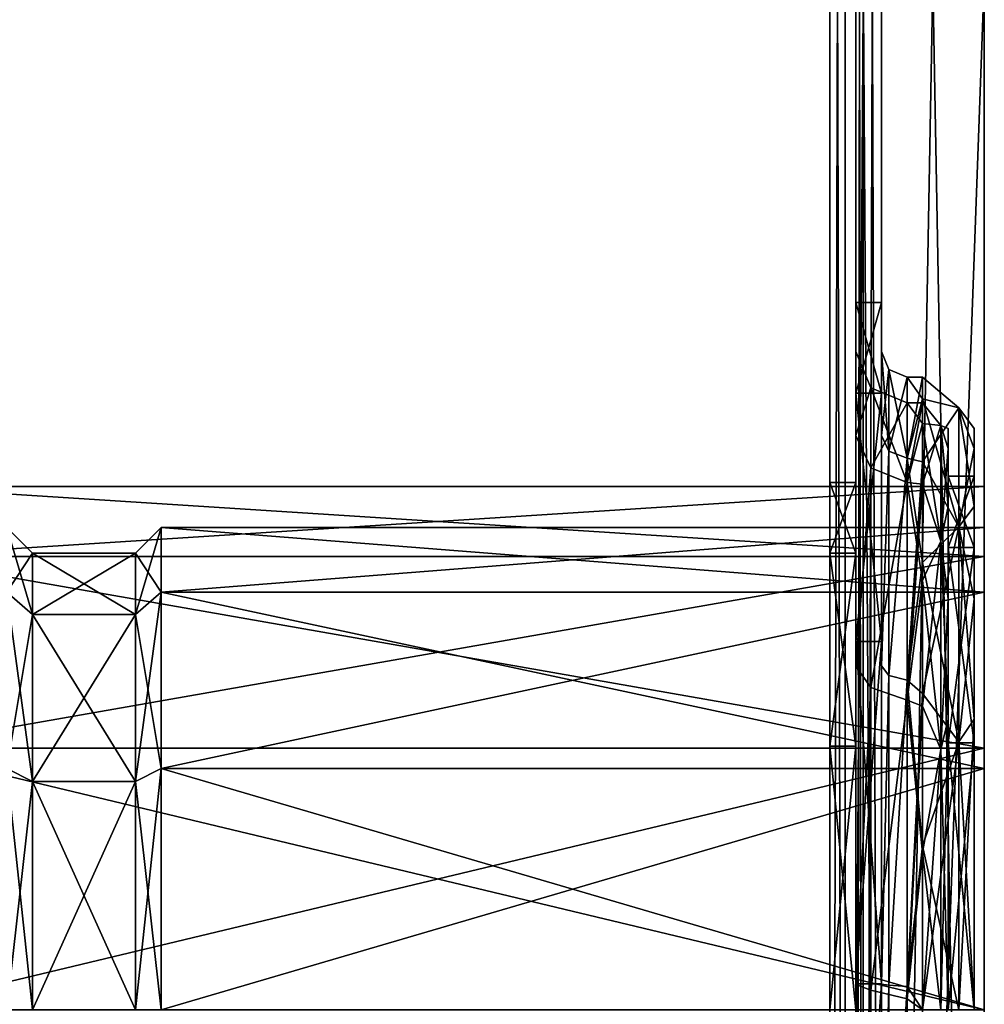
# Model space of a CAD drawing. Header units: millimetres. Extents: x -83 to 0, y -130 to 130.
# Tile 29 of 84: x -38 to 0, y -40 to -2. Entities that reach past the tile are written whole.
import ezdxf

# ---------------------------------------------------------------- set-up
doc = ezdxf.new("R2010")
doc.units = ezdxf.units.MM
doc.header["$LTSCALE"] = 65.185185
for name, color, linetype in [('1', 7, 'CONTINUOUS'), ('171', 7, 'CONTINUOUS'), ('174', 7, 'CONTINUOUS'), ('176', 7, 'CONTINUOUS'), ('178', 7, 'CONTINUOUS'), ('180', 7, 'CONTINUOUS'), ('181', 7, 'CONTINUOUS'), ('182', 7, 'CONTINUOUS'), ('183', 7, 'CONTINUOUS'), ('209', 7, 'CONTINUOUS'), ('210', 7, 'CONTINUOUS'), ('211', 7, 'CONTINUOUS'), ('212', 7, 'CONTINUOUS'), ('213', 7, 'CONTINUOUS'), ('214', 7, 'CONTINUOUS'), ('216', 7, 'CONTINUOUS'), ('217', 7, 'CONTINUOUS'), ('218', 7, 'CONTINUOUS'), ('220', 7, 'CONTINUOUS'), ('221', 7, 'CONTINUOUS'), ('228', 7, 'CONTINUOUS'), ('232', 7, 'CONTINUOUS'), ('234', 7, 'CONTINUOUS'), ('238', 7, 'CONTINUOUS'), ('3', 7, 'CONTINUOUS'), ('4', 7, 'CONTINUOUS'), ('68', 7, 'CONTINUOUS'), ('78', 7, 'CONTINUOUS'), ('9', 7, 'CONTINUOUS')]:
    doc.layers.add(name, color=color, linetype=linetype)

msp = doc.modelspace()

# ---------------------------------------------------------------- linework, layer by layer
at = {"layer": '1', "linetype": 'CONTINUOUS'}
for points in [[(0, -21.25), (0, -23.762, 9.375), (-32, -21.25), (0, -21.25)], [(-32, -21.25), (0, -23.762, 9.375), (-32, -23.762, 9.375), (-32, -21.25)], [(0, -23.762, -9.375), (0, -21.25), (-32, -23.762, -9.375), (0, -23.762, -9.375)], [(-32, -23.762, -9.375), (0, -21.25), (-32, -21.25), (-32, -23.762, -9.375)], [(0, -23.762, 9.375), (0, -30.625, 16.238), (-32, -23.762, 9.375), (0, -23.762, 9.375)], [(-32, -23.762, 9.375), (0, -30.625, 16.238), (-32, -30.625, 16.238), (-32, -23.762, 9.375)], [(0, -30.625, -16.238), (0, -23.762, -9.375), (-32, -30.625, -16.238), (0, -30.625, -16.238)], [(-32, -30.625, -16.238), (0, -23.762, -9.375), (-32, -23.762, -9.375), (-32, -30.625, -16.238)], [(0, -30.625, 16.238), (0, -40, 18.75), (-32, -30.625, 16.238), (0, -30.625, 16.238)], [(-32, -30.625, 16.238), (0, -40, 18.75), (-32, -40, 18.75), (-32, -30.625, 16.238)], [(0, -40, -18.75), (0, -30.625, -16.238), (-32, -40, -18.75), (0, -40, -18.75)], [(-32, -40, -18.75), (0, -30.625, -16.238), (-32, -30.625, -16.238), (-32, -40, -18.75)]]:
    msp.add_3dface(points, dxfattribs=at)
at = {"layer": '171', "linetype": 'CONTINUOUS'}
for points in [[(-6, -19.5), (-6, -22.247, -10.25), (-5, -19.5), (-6, -19.5)], [(-5, -19.5), (-6, -22.247, -10.25), (-5, -22.247, -10.25), (-5, -19.5)], [(-6, -22.247, 10.25), (-6, -19.5), (-5, -22.247, 10.25), (-6, -22.247, 10.25)], [(-5, -22.247, 10.25), (-6, -19.5), (-5, -19.5), (-5, -22.247, 10.25)], [(-6, -22.247, -10.25), (-6, -29.75, -17.753), (-5, -22.247, -10.25), (-6, -22.247, -10.25)], [(-5, -22.247, -10.25), (-6, -29.75, -17.753), (-5, -29.75, -17.753), (-5, -22.247, -10.25)], [(-6, -29.75, 17.753), (-6, -22.247, 10.25), (-5, -29.75, 17.753), (-6, -29.75, 17.753)], [(-5, -29.75, 17.753), (-6, -22.247, 10.25), (-5, -22.247, 10.25), (-5, -29.75, 17.753)], [(-6, -40, -20.5), (-5, -40, -20.5), (-5, -29.75, -17.753), (-6, -40, -20.5)], [(-6, -29.75, -17.753), (-6, -40, -20.5), (-5, -29.75, -17.753), (-6, -29.75, -17.753)], [(-6, -40, 20.5), (-6, -29.75, 17.753), (-5, -40, 20.5), (-6, -40, 20.5)], [(-5, -40, 20.5), (-6, -29.75, 17.753), (-5, -29.75, 17.753), (-5, -40, 20.5)]]:
    msp.add_3dface(points, dxfattribs=at)
at = {"layer": '174', "linetype": 'CONTINUOUS'}
for points in [[(0, 110, -49), (-4, 110, -49), (-4, -110, -49), (0, 110, -49)], [(0, 0, -49), (0, 110, -49), (-4, -110, -49), (0, 0, -49)], [(0, -110, -49), (0, 0, -49), (-4, -110, -49), (0, -110, -49)]]:
    msp.add_3dface(points, dxfattribs=at)
at = {"layer": '176', "linetype": 'CONTINUOUS'}
for points in [[(0, -110, 49), (-4, -110, 49), (-4, 110, 49), (0, -110, 49)], [(0, 0, 49), (0, -110, 49), (-4, 110, 49), (0, 0, 49)]]:
    msp.add_3dface(points, dxfattribs=at)
at = {"layer": '178', "linetype": 'CONTINUOUS'}
for points in [[(-4, -110, -50), (-4, 110, -50), (0, -110, -50), (-4, -110, -50)], [(0, -110, -50), (-4, 110, -50), (0, 0, -50), (0, -110, -50)]]:
    msp.add_3dface(points, dxfattribs=at)
at = {"layer": '180', "linetype": 'CONTINUOUS'}
for points in [[(-4, 110, 50), (-4, -110, 50), (0, 110, 50), (-4, 110, 50)], [(0, 110, 50), (-4, -110, 50), (0, 0, 50), (0, 110, 50)], [(0, 0, 50), (-4, -110, 50), (0, -110, 50), (0, 0, 50)]]:
    msp.add_3dface(points, dxfattribs=at)
at = {"layer": '181', "linetype": 'CONTINUOUS'}
for points in [[(0, 0, -49), (0, -110, -49), (0, 0, -50), (0, 0, -49)], [(0, -110, -49), (0, -110, -50), (0, 0, -50), (0, -110, -49)], [(0, -110, 49), (0, 0, 49), (0, -110, 50), (0, -110, 49)], [(0, 0, 49), (0, 0, 50), (0, -110, 50), (0, 0, 49)]]:
    msp.add_3dface(points, dxfattribs=at)
at = {"layer": '182', "linetype": 'CONTINUOUS'}
for points in [[(-5, -110, -48), (-5, 110, -48), (-5, -39, -27.482), (-5, -110, -48)], [(-5, 110, 48), (-5, -110, 48), (-5, 41, 27.482), (-5, 110, 48)], [(-5, 110, -48), (-5, 27.422, -24.455), (-5, -16.019, -13.46), (-5, 110, -48)], [(-5, -39, -27.482), (-5, 110, -48), (-5, -25.676, -23.475), (-5, -39, -27.482)], [(-5, -25.676, -23.475), (-5, 110, -48), (-5, -16.019, -13.46), (-5, -25.676, -23.475)], [(-5, 41, 27.482), (-5, -110, 48), (-5, 27.422, 24.455), (-5, 41, 27.482)], [(-5, 27.422, 24.455), (-5, -110, 48), (-5, 17.062, 15.169), (-5, 27.422, 24.455)], [(-5, 27.422, -24.455), (-5, 17.062, -15.169), (-5, -12.5), (-5, 27.422, -24.455)], [(-5, -16.019, -13.46), (-5, 27.422, -24.455), (-5, -12.5), (-5, -16.019, -13.46)], [(-5, 17.062, 15.169), (-5, -110, 48), (-5, -39, 27.482), (-5, 17.062, 15.169)], [(-5, 17.062, -15.169), (-5, 12.573, -2), (-5, -12.5), (-5, 17.062, -15.169)], [(-5, 12.573, 2), (-5, 17.062, 15.169), (-5, -25.676, 23.475), (-5, 12.573, 2)], [(-5, -25.676, 23.475), (-5, 17.062, 15.169), (-5, -39, 27.482), (-5, -25.676, 23.475)], [(-5, 12.573, -2), (-5, 12.573, 2), (-5, -25.676, 23.475), (-5, 12.573, -2)], [(-5, -12.5), (-5, 12.573, -2), (-5, -16.019, 13.46), (-5, -12.5)], [(-5, -16.019, 13.46), (-5, 12.573, -2), (-5, -25.676, 23.475), (-5, -16.019, 13.46)], [(-5, -14.4), (-5, -17.667, 12.514), (-5, -17.667, -12.514), (-5, -14.4)], [(-5, -22.247, 10.25), (-5, -19.5), (-5, -17.667, 12.514), (-5, -22.247, 10.25)], [(-5, -26.635, 21.834), (-5, -22.247, 10.25), (-5, -17.667, 12.514), (-5, -26.635, 21.834)], [(-5, -19.5), (-5, -22.247, -10.25), (-5, -17.667, -12.514), (-5, -19.5)], [(-5, -17.667, 12.514), (-5, -19.5), (-5, -17.667, -12.514), (-5, -17.667, 12.514)], [(-5, -17.667, -12.514), (-5, -22.247, -10.25), (-5, -26.635, -21.834), (-5, -17.667, -12.514)], [(-5, -29.75, 17.753), (-5, -22.247, 10.25), (-5, -26.635, 21.834), (-5, -29.75, 17.753)], [(-5, -22.247, -10.25), (-5, -29.75, -17.753), (-5, -26.635, -21.834), (-5, -22.247, -10.25)], [(-5, -39.015, 25.581), (-5, -29.75, 17.753), (-5, -26.635, 21.834), (-5, -39.015, 25.581)], [(-5, -26.635, -21.834), (-5, -29.75, -17.753), (-5, -39.015, -25.581), (-5, -26.635, -21.834)], [(-5, -29.75, -17.753), (-5, -40, -20.5), (-5, -39.015, -25.581), (-5, -29.75, -17.753)], [(-5, -40, 20.5), (-5, -29.75, 17.753), (-5, -39.015, 25.581), (-5, -40, 20.5)], [(-5, -52.578, -24.455), (-5, -110, -48), (-5, -39, -27.482), (-5, -52.578, -24.455)], [(-5, -39, 27.482), (-5, -110, 48), (-5, -52.578, 24.455), (-5, -39, 27.482)], [(-5, -40, -20.5), (-5, -50.25, -17.753), (-5, -39.015, -25.581), (-5, -40, -20.5)], [(-5, -51.646, 22.798), (-5, -40, 20.5), (-5, -39.015, 25.581), (-5, -51.646, 22.798)], [(-5, -39.015, -25.581), (-5, -50.25, -17.753), (-5, -51.646, -22.798), (-5, -39.015, -25.581)]]:
    msp.add_3dface(points, dxfattribs=at)
at = {"layer": '183', "linetype": 'CONTINUOUS'}
for points in [[(-6, -110, -48), (-6, 40, -20.5), (-6, 110, -48), (-6, -110, -48)], [(-6, 29.75, 17.753), (-6, -19.5), (-6, 110, 48), (-6, 29.75, 17.753)], [(-6, -19.5), (-6, -22.247, 10.25), (-6, 110, 48), (-6, -19.5)], [(-6, -22.247, 10.25), (-6, -29.75, 17.753), (-6, 110, 48), (-6, -22.247, 10.25)], [(-6, -29.75, 17.753), (-6, -40, 20.5), (-6, 110, 48), (-6, -29.75, 17.753)], [(-6, 110, 48), (-6, -40, 20.5), (-6, -110, 48), (-6, 110, 48)], [(-6, 29.75, -17.753), (-6, 40, -20.5), (-6, -110, -48), (-6, 29.75, -17.753)], [(-6, 29.75, 17.753), (-6, 22.247, 10.25), (-6, -19.5), (-6, 29.75, 17.753)], [(-6, 22.247, -10.25), (-6, 29.75, -17.753), (-6, -110, -48), (-6, 22.247, -10.25)], [(-6, 22.247, 10.25), (-6, 19.5), (-6, -19.5), (-6, 22.247, 10.25)], [(-6, 19.5), (-6, 22.247, -10.25), (-6, -110, -48), (-6, 19.5)], [(-6, 19.5), (-6, -29.75, -17.753), (-6, -22.247, -10.25), (-6, 19.5)], [(-6, -29.75, -17.753), (-6, 19.5), (-6, -110, -48), (-6, -29.75, -17.753)], [(-6, 19.5), (-6, -22.247, -10.25), (-6, -19.5), (-6, 19.5)], [(-6, -40, -20.5), (-6, -29.75, -17.753), (-6, -110, -48), (-6, -40, -20.5)]]:
    msp.add_3dface(points, dxfattribs=at)
at = {"layer": '209', "linetype": 'CONTINUOUS'}
for points in [[(-1.4, -17.4, 0), (-1.4, -18.171, -5.851), (-1.4, -18.171, 5.851), (-1.4, -17.4, 0)], [(-1.4, -18.171, -5.851), (-1.4, -20.43, -11.304), (-1.4, -18.171, 5.851), (-1.4, -18.171, -5.851)], [(-1.4, -18.171, 5.851), (-1.4, -20.43, -11.304), (-1.4, -19.25), (-1.4, -18.171, 5.851)], [(-1.4, -20.43, 11.304), (-1.4, -18.171, 5.851), (-1.4, -19.25), (-1.4, -20.43, 11.304)], [(-1.4, -19.25), (-1.4, -20.43, -11.304), (-1.4, -22.03, -10.375), (-1.4, -19.25)], [(-1.4, -22.03, 10.375), (-1.4, -20.43, 11.304), (-1.4, -19.25), (-1.4, -22.03, 10.375)], [(-1.4, -20.43, -11.304), (-1.4, -24.024, -15.985), (-1.4, -22.03, -10.375), (-1.4, -20.43, -11.304)], [(-1.4, -24.024, 15.985), (-1.4, -20.43, 11.304), (-1.4, -22.03, 10.375), (-1.4, -24.024, 15.985)], [(-1.4, -24.024, -15.985), (-1.4, -28.707, -19.576), (-1.4, -22.03, -10.375), (-1.4, -24.024, -15.985)], [(-1.4, -22.03, -10.375), (-1.4, -28.707, -19.576), (-1.4, -29.625, -17.97), (-1.4, -22.03, -10.375)], [(-1.4, -29.625, 17.97), (-1.4, -24.024, 15.985), (-1.4, -22.03, 10.375), (-1.4, -29.625, 17.97)], [(-1.4, -28.707, 19.576), (-1.4, -24.024, 15.985), (-1.4, -29.625, 17.97), (-1.4, -28.707, 19.576)], [(-1.4, -28.707, -19.576), (-1.4, -40, -22.6), (-1.4, -29.625, -17.97), (-1.4, -28.707, -19.576)], [(-1.4, -40, 22.6), (-1.4, -28.707, 19.576), (-1.4, -40, 20.75), (-1.4, -40, 22.6)], [(-1.4, -40, 20.75), (-1.4, -28.707, 19.576), (-1.4, -29.625, 17.97), (-1.4, -40, 20.75)], [(-1.4, -29.625, -17.97), (-1.4, -40, -22.6), (-1.4, -40, -20.75), (-1.4, -29.625, -17.97)]]:
    msp.add_3dface(points, dxfattribs=at)
at = {"layer": '210', "linetype": 'CONTINUOUS'}
for points in [[(-2.4, -16.4), (-2.4, -17.204, 6.108), (-3, -16.4), (-2.4, -16.4)], [(-3, -16.4), (-2.4, -17.204, 6.108), (-3, -19.492, 11.678), (-3, -16.4)], [(-2.4, -17.204, -6.108), (-2.4, -16.4), (-3, -19.492, -11.678), (-2.4, -17.204, -6.108)], [(-3, -19.492, -11.678), (-2.4, -16.4), (-3, -16.4), (-3, -19.492, -11.678)], [(-2.4, -17.204, 6.108), (-2.4, -19.562, 11.8), (-3, -19.492, 11.678), (-2.4, -17.204, 6.108)], [(-2.4, -19.562, -11.8), (-2.4, -17.204, -6.108), (-3, -19.492, -11.678), (-2.4, -19.562, -11.8)], [(-2.4, -19.562, 11.8), (-2.4, -23.312, 16.688), (-3, -19.492, 11.678), (-2.4, -19.562, 11.8)], [(-3, -19.492, 11.678), (-2.4, -23.312, 16.688), (-3, -27.958, 20.297), (-3, -19.492, 11.678)], [(-3, -27.958, -20.297), (-2.4, -19.562, -11.8), (-3, -19.492, -11.678), (-3, -27.958, -20.297)], [(-2.4, -23.312, -16.688), (-2.4, -19.562, -11.8), (-3, -27.958, -20.297), (-2.4, -23.312, -16.688)], [(-2.4, -23.312, 16.688), (-2.4, -28.2, 20.438), (-3, -27.958, 20.297), (-2.4, -23.312, 16.688)], [(-2.4, -28.2, -20.438), (-2.4, -23.312, -16.688), (-3, -27.958, -20.297), (-2.4, -28.2, -20.438)], [(-2.4, -28.2, 20.438), (-2.4, -33.892, 22.796), (-3, -27.958, 20.297), (-2.4, -28.2, 20.438)], [(-3, -27.958, 20.297), (-2.4, -33.892, 22.796), (-3, -39.58, 23.596), (-3, -27.958, 20.297)], [(-3, -39.58, -23.596), (-2.4, -28.2, -20.438), (-3, -27.958, -20.297), (-3, -39.58, -23.596)], [(-2.4, -33.892, -22.796), (-2.4, -28.2, -20.438), (-3, -39.58, -23.596), (-2.4, -33.892, -22.796)], [(-2.4, -33.892, 22.796), (-2.4, -40, 23.6), (-3, -39.58, 23.596), (-2.4, -33.892, 22.796)], [(-2.4, -40, -23.6), (-2.4, -33.892, -22.796), (-3, -39.58, -23.596), (-2.4, -40, -23.6)], [(-3, -39.58, 23.596), (-2.4, -40, 23.6), (-3, -51.312, 20.713), (-3, -39.58, 23.596)], [(-3, -51.312, -20.713), (-2.4, -40, -23.6), (-3, -39.58, -23.596), (-3, -51.312, -20.713)]]:
    msp.add_3dface(points, dxfattribs=at)
at = {"layer": '211', "linetype": 'CONTINUOUS'}
for points in [[(-5, -16.019, -13.46), (-5, -12.5), (-4, -16.019, -13.46), (-5, -16.019, -13.46)], [(-5, -12.5), (-5, -16.019, 13.46), (-4, -12.5, 0), (-5, -12.5)], [(-4, -16.019, -13.46), (-5, -12.5), (-4, -12.5, 0), (-4, -16.019, -13.46)], [(-4, -12.5, 0), (-5, -16.019, 13.46), (-4, -16.019, 13.46), (-4, -12.5, 0)], [(-5, -25.676, -23.475), (-5, -16.019, -13.46), (-4, -25.676, -23.475), (-5, -25.676, -23.475)], [(-4, -25.676, -23.475), (-5, -16.019, -13.46), (-4, -16.019, -13.46), (-4, -25.676, -23.475)], [(-5, -16.019, 13.46), (-5, -25.676, 23.475), (-4, -16.019, 13.46), (-5, -16.019, 13.46)], [(-4, -16.019, 13.46), (-5, -25.676, 23.475), (-4, -25.676, 23.475), (-4, -16.019, 13.46)], [(-5, -39, -27.482), (-5, -25.676, -23.475), (-4, -39, -27.482), (-5, -39, -27.482)], [(-4, -39, -27.482), (-5, -25.676, -23.475), (-4, -25.676, -23.475), (-4, -39, -27.482)], [(-5, -25.676, 23.475), (-5, -39, 27.482), (-4, -25.676, 23.475), (-5, -25.676, 23.475)], [(-4, -25.676, 23.475), (-5, -39, 27.482), (-4, -38.999, 27.482), (-4, -25.676, 23.475)], [(-5, -39, 27.482), (-5, -52.578, 24.455), (-4, -38.999, 27.482), (-5, -39, 27.482)], [(-4, -38.999, 27.482), (-5, -52.578, 24.455), (-4, -52.578, 24.455), (-4, -38.999, 27.482)], [(-5, -52.578, -24.455), (-5, -39, -27.482), (-4, -52.578, -24.455), (-5, -52.578, -24.455)], [(-4, -52.578, -24.455), (-5, -39, -27.482), (-4, -39, -27.482), (-4, -52.578, -24.455)]]:
    msp.add_3dface(points, dxfattribs=at)
at = {"layer": '212', "linetype": 'CONTINUOUS'}
for points in [[(-4, -16.019, -13.46), (-4, -12.5, 0), (-4, -17.666, -12.512), (-4, -16.019, -13.46)], [(-4, -12.5, 0), (-4, -16.019, 13.46), (-4, -14.4, 0), (-4, -12.5, 0)], [(-4, -17.666, -12.512), (-4, -12.5, 0), (-4, -14.4, 0), (-4, -17.666, -12.512)], [(-4, -14.4, 0), (-4, -16.019, 13.46), (-4, -17.666, 12.512), (-4, -14.4, 0)], [(-4, -25.676, -23.475), (-4, -16.019, -13.46), (-4, -26.63, -21.831), (-4, -25.676, -23.475)], [(-4, -26.63, -21.831), (-4, -16.019, -13.46), (-4, -17.666, -12.512), (-4, -26.63, -21.831)], [(-4, -16.019, 13.46), (-4, -25.676, 23.475), (-4, -26.63, 21.831), (-4, -16.019, 13.46)], [(-4, -17.666, 12.512), (-4, -16.019, 13.46), (-4, -26.63, 21.831), (-4, -17.666, 12.512)], [(-4, -39, -27.482), (-4, -25.676, -23.475), (-4, -39.006, -25.581), (-4, -39, -27.482)], [(-4, -39.006, -25.581), (-4, -25.676, -23.475), (-4, -26.63, -21.831), (-4, -39.006, -25.581)], [(-4, -25.676, 23.475), (-4, -38.999, 27.482), (-4, -39.006, 25.581), (-4, -25.676, 23.475)], [(-4, -26.63, 21.831), (-4, -25.676, 23.475), (-4, -39.006, 25.581), (-4, -26.63, 21.831)], [(-4, -38.999, 27.482), (-4, -52.578, 24.455), (-4, -39.006, 25.581), (-4, -38.999, 27.482)], [(-4, -52.578, -24.455), (-4, -39, -27.482), (-4, -39.006, -25.581), (-4, -52.578, -24.455)], [(-4, -51.635, -22.803), (-4, -52.578, -24.455), (-4, -39.006, -25.581), (-4, -51.635, -22.803)], [(-4, -39.006, 25.581), (-4, -52.578, 24.455), (-4, -51.635, 22.803), (-4, -39.006, 25.581)]]:
    msp.add_3dface(points, dxfattribs=at)
at = {"layer": '213', "linetype": 'CONTINUOUS'}
for points in [[(-2.4, -15.4), (-2.4, -16.238, -6.367), (-3, -15.4), (-2.4, -15.4)], [(-3, -15.4), (-2.4, -16.238, -6.367), (-3, -18.547, -12.039), (-3, -15.4)], [(-2.4, -16.238, 6.367), (-2.4, -15.4), (-3, -18.547, 12.039), (-2.4, -16.238, 6.367)], [(-3, -18.547, 12.039), (-2.4, -15.4), (-3, -15.4), (-3, -18.547, 12.039)], [(-2.4, -16.238, -6.367), (-2.4, -18.696, -12.3), (-3, -18.547, -12.039), (-2.4, -16.238, -6.367)], [(-2.4, -18.696, 12.3), (-2.4, -16.238, 6.367), (-3, -18.547, 12.039), (-2.4, -18.696, 12.3)], [(-2.4, -18.696, -12.3), (-2.4, -22.605, -17.395), (-3, -18.547, -12.039), (-2.4, -18.696, -12.3)], [(-3, -18.547, -12.039), (-2.4, -22.605, -17.395), (-3, -27.183, -20.997), (-3, -18.547, -12.039)], [(-3, -27.183, 20.997), (-2.4, -18.696, 12.3), (-3, -18.547, 12.039), (-3, -27.183, 20.997)], [(-2.4, -22.605, 17.395), (-2.4, -18.696, 12.3), (-3, -27.183, 20.997), (-2.4, -22.605, 17.395)], [(-2.4, -22.605, -17.395), (-2.4, -27.7, -21.304), (-3, -27.183, -20.997), (-2.4, -22.605, -17.395)], [(-2.4, -27.7, 21.304), (-2.4, -22.605, 17.395), (-3, -27.183, 20.997), (-2.4, -27.7, 21.304)], [(-2.4, -27.7, -21.304), (-2.4, -33.633, -23.762), (-3, -27.183, -20.997), (-2.4, -27.7, -21.304)], [(-3, -27.183, -20.997), (-2.4, -33.633, -23.762), (-3, -39.098, -24.583), (-3, -27.183, -20.997)], [(-3, -39.098, 24.583), (-2.4, -27.7, 21.304), (-3, -27.183, 20.997), (-3, -39.098, 24.583)], [(-2.4, -33.633, 23.762), (-2.4, -27.7, 21.304), (-3, -39.098, 24.583), (-2.4, -33.633, 23.762)], [(-2.4, -33.633, -23.762), (-2.4, -40, -24.6), (-3, -39.098, -24.583), (-2.4, -33.633, -23.762)], [(-2.4, -40, 24.6), (-2.4, -33.633, 23.762), (-3, -39.098, 24.583), (-2.4, -40, 24.6)], [(-3, -39.098, -24.583), (-2.4, -40, -24.6), (-3, -51.244, -21.88), (-3, -39.098, -24.583)], [(-3, -51.244, 21.88), (-2.4, -40, 24.6), (-3, -39.098, 24.583), (-3, -51.244, 21.88)]]:
    msp.add_3dface(points, dxfattribs=at)
at = {"layer": '214', "linetype": 'CONTINUOUS'}
for points in [[(-0.4, -17.4, 0), (-0.4, -18.171, 5.851), (-0.4, -18.171, -5.851), (-0.4, -17.4, 0)], [(-0.4, -18.171, 5.851), (-0.4, -20.43, 11.304), (-0.4, -18.171, -5.851), (-0.4, -18.171, 5.851)], [(-0.4, -18.171, -5.851), (-0.4, -20.43, 11.304), (-0.4, -19.25), (-0.4, -18.171, -5.851)], [(-0.4, -20.43, -11.304), (-0.4, -18.171, -5.851), (-0.4, -19.25), (-0.4, -20.43, -11.304)], [(-0.4, -19.25), (-0.4, -20.43, 11.304), (-0.4, -22.03, 10.375), (-0.4, -19.25)], [(-0.4, -22.03, -10.375), (-0.4, -20.43, -11.304), (-0.4, -19.25), (-0.4, -22.03, -10.375)], [(-0.4, -20.43, 11.304), (-0.4, -24.024, 15.985), (-0.4, -22.03, 10.375), (-0.4, -20.43, 11.304)], [(-0.4, -24.024, -15.985), (-0.4, -20.43, -11.304), (-0.4, -22.03, -10.375), (-0.4, -24.024, -15.985)], [(-0.4, -24.024, 15.985), (-0.4, -28.707, 19.576), (-0.4, -22.03, 10.375), (-0.4, -24.024, 15.985)], [(-0.4, -22.03, 10.375), (-0.4, -28.707, 19.576), (-0.4, -29.625, 17.97), (-0.4, -22.03, 10.375)], [(-0.4, -29.625, -17.97), (-0.4, -24.024, -15.985), (-0.4, -22.03, -10.375), (-0.4, -29.625, -17.97)], [(-0.4, -28.707, -19.576), (-0.4, -24.024, -15.985), (-0.4, -29.625, -17.97), (-0.4, -28.707, -19.576)], [(-0.4, -28.707, 19.576), (-0.4, -40, 22.6), (-0.4, -29.625, 17.97), (-0.4, -28.707, 19.576)], [(-0.4, -40, -22.6), (-0.4, -28.707, -19.576), (-0.4, -40, -20.75), (-0.4, -40, -22.6)], [(-0.4, -40, -20.75), (-0.4, -28.707, -19.576), (-0.4, -29.625, -17.97), (-0.4, -40, -20.75)], [(-0.4, -40, 22.6), (-0.4, -40, 20.75), (-0.4, -29.625, 17.97), (-0.4, -40, 22.6)]]:
    msp.add_3dface(points, dxfattribs=at)
at = {"layer": '216', "linetype": 'CONTINUOUS'}
for points in [[(-1.4, -22.03, 10.375), (-1.4, -19.25), (-0.4, -22.03, 10.375), (-1.4, -22.03, 10.375)], [(-1.4, -19.25), (-1.4, -22.03, -10.375), (-0.4, -19.25), (-1.4, -19.25)], [(-1.4, -19.25), (-0.4, -19.25), (-0.4, -22.03, 10.375), (-1.4, -19.25)], [(-1.4, -22.03, -10.375), (-0.4, -22.03, -10.375), (-0.4, -19.25), (-1.4, -22.03, -10.375)], [(-1.4, -29.625, 17.97), (-1.4, -22.03, 10.375), (-0.4, -29.625, 17.97), (-1.4, -29.625, 17.97)], [(-1.4, -22.03, 10.375), (-0.4, -22.03, 10.375), (-0.4, -29.625, 17.97), (-1.4, -22.03, 10.375)], [(-1.4, -22.03, -10.375), (-1.4, -29.625, -17.97), (-0.4, -22.03, -10.375), (-1.4, -22.03, -10.375)], [(-1.4, -29.625, -17.97), (-0.4, -29.625, -17.97), (-0.4, -22.03, -10.375), (-1.4, -29.625, -17.97)], [(-1.4, -40, 20.75), (-1.4, -29.625, 17.97), (-0.4, -40, 20.75), (-1.4, -40, 20.75)], [(-0.4, -40, 20.75), (-1.4, -29.625, 17.97), (-0.4, -29.625, 17.97), (-0.4, -40, 20.75)], [(-1.4, -29.625, -17.97), (-1.4, -40, -20.75), (-0.4, -29.625, -17.97), (-1.4, -29.625, -17.97)], [(-1.4, -40, -20.75), (-0.4, -40, -20.75), (-0.4, -29.625, -17.97), (-1.4, -40, -20.75)]]:
    msp.add_3dface(points, dxfattribs=at)
at = {"layer": '217', "linetype": 'CONTINUOUS'}
for points in [[(-4, -17.666, -12.512), (-4, -14.4, 0), (-3.707, -18.285, -12.17), (-4, -17.666, -12.512)], [(-4, -14.4, 0), (-4, -17.666, 12.512), (-3.707, -15.107, 0), (-4, -14.4, 0)], [(-4, -14.4, 0), (-3.707, -15.107, 0), (-3.707, -18.285, -12.17), (-4, -14.4, 0)], [(-4, -17.666, 12.512), (-3.707, -18.285, 12.17), (-3.707, -15.107, 0), (-4, -17.666, 12.512)], [(-3, -15.4), (-3, -18.547, -12.039), (-3.707, -15.107, 0), (-3, -15.4)], [(-3.707, -18.285, 12.17), (-3, -15.4), (-3.707, -15.107, 0), (-3.707, -18.285, 12.17)], [(-3.707, -15.107, 0), (-3, -18.547, -12.039), (-3.707, -18.285, -12.17), (-3.707, -15.107, 0)], [(-3, -18.547, 12.039), (-3, -15.4), (-3.707, -18.285, 12.17), (-3, -18.547, 12.039)], [(-4, -26.63, -21.831), (-4, -17.666, -12.512), (-3.707, -18.285, -12.17), (-4, -26.63, -21.831)], [(-4, -17.666, 12.512), (-4, -26.63, 21.831), (-3.707, -18.285, 12.17), (-4, -17.666, 12.512)], [(-4, -26.63, -21.831), (-3.707, -18.285, -12.17), (-3.707, -27.006, -21.232), (-4, -26.63, -21.831)], [(-4, -26.63, 21.831), (-3.707, -27.006, 21.232), (-3.707, -18.285, 12.17), (-4, -26.63, 21.831)], [(-3.707, -27.006, 21.232), (-3, -18.547, 12.039), (-3.707, -18.285, 12.17), (-3.707, -27.006, 21.232)], [(-3.707, -18.285, -12.17), (-3, -18.547, -12.039), (-3.707, -27.006, -21.232), (-3.707, -18.285, -12.17)], [(-3, -27.183, 20.997), (-3, -18.547, 12.039), (-3.707, -27.006, 21.232), (-3, -27.183, 20.997)], [(-3, -18.547, -12.039), (-3, -27.183, -20.997), (-3.707, -27.006, -21.232), (-3, -18.547, -12.039)], [(-4, -39.006, -25.581), (-4, -26.63, -21.831), (-3.707, -27.006, -21.232), (-4, -39.006, -25.581)], [(-4, -26.63, 21.831), (-4, -39.006, 25.581), (-3.707, -27.006, 21.232), (-4, -26.63, 21.831)], [(-4, -39.006, -25.581), (-3.707, -27.006, -21.232), (-3.707, -39.045, -24.875), (-4, -39.006, -25.581)], [(-4, -39.006, 25.581), (-3.707, -39.045, 24.875), (-3.707, -27.006, 21.232), (-4, -39.006, 25.581)], [(-3.707, -39.045, 24.875), (-3, -27.183, 20.997), (-3.707, -27.006, 21.232), (-3.707, -39.045, 24.875)], [(-3.707, -27.006, -21.232), (-3, -27.183, -20.997), (-3.707, -39.045, -24.875), (-3.707, -27.006, -21.232)], [(-3, -39.098, 24.583), (-3, -27.183, 20.997), (-3.707, -39.045, 24.875), (-3, -39.098, 24.583)], [(-3, -27.183, -20.997), (-3, -39.098, -24.583), (-3.707, -39.045, -24.875), (-3, -27.183, -20.997)], [(-4, -51.635, -22.803), (-4, -39.006, -25.581), (-3.707, -39.045, -24.875), (-4, -51.635, -22.803)], [(-4, -39.006, 25.581), (-4, -51.635, 22.803), (-3.707, -39.045, 24.875), (-4, -39.006, 25.581)], [(-4, -51.635, -22.803), (-3.707, -39.045, -24.875), (-3.707, -51.327, -22.166), (-4, -51.635, -22.803)], [(-4, -51.635, 22.803), (-3.707, -51.327, 22.166), (-3.707, -39.045, 24.875), (-4, -51.635, 22.803)], [(-3.707, -51.327, 22.166), (-3, -39.098, 24.583), (-3.707, -39.045, 24.875), (-3.707, -51.327, 22.166)], [(-3.707, -39.045, -24.875), (-3, -39.098, -24.583), (-3.707, -51.327, -22.166), (-3.707, -39.045, -24.875)], [(-3, -51.244, 21.88), (-3, -39.098, 24.583), (-3.707, -51.327, 22.166), (-3, -51.244, 21.88)], [(-3, -39.098, -24.583), (-3, -51.244, -21.88), (-3.707, -51.327, -22.166), (-3, -39.098, -24.583)]]:
    msp.add_3dface(points, dxfattribs=at)
at = {"layer": '218', "linetype": 'CONTINUOUS'}
for points in [[(-2.4, -17.204, 6.108), (-2.4, -16.4), (-1.693, -17.277, 5.186), (-2.4, -17.204, 6.108)], [(-2.4, -16.4), (-2.4, -17.204, -6.108), (-1.693, -17.277, -5.186), (-2.4, -16.4)], [(-1.693, -17.277, 5.186), (-2.4, -16.4), (-1.693, -17.277, -5.186), (-1.693, -17.277, 5.186)], [(-2.4, -19.562, 11.8), (-2.4, -17.204, 6.108), (-1.693, -21.778, 14.532), (-2.4, -19.562, 11.8)], [(-1.693, -21.778, 14.532), (-2.4, -17.204, 6.108), (-1.693, -17.277, 5.186), (-1.693, -21.778, 14.532)], [(-2.4, -17.204, -6.108), (-2.4, -19.562, -11.8), (-1.693, -17.277, -5.186), (-2.4, -17.204, -6.108)], [(-1.693, -17.277, -5.186), (-2.4, -19.562, -11.8), (-1.693, -21.778, -14.532), (-1.693, -17.277, -5.186)], [(-1.4, -18.171, -5.851), (-1.4, -17.4, 0), (-1.693, -17.277, -5.186), (-1.4, -18.171, -5.851)], [(-1.4, -18.171, -5.851), (-1.693, -17.277, -5.186), (-1.693, -21.778, -14.532), (-1.4, -18.171, -5.851)], [(-1.4, -17.4, 0), (-1.4, -18.171, 5.851), (-1.693, -17.277, 5.186), (-1.4, -17.4, 0)], [(-1.4, -17.4, 0), (-1.693, -17.277, 5.186), (-1.693, -17.277, -5.186), (-1.4, -17.4, 0)], [(-1.4, -18.171, 5.851), (-1.4, -20.43, 11.304), (-1.693, -17.277, 5.186), (-1.4, -18.171, 5.851)], [(-1.4, -20.43, 11.304), (-1.693, -21.778, 14.532), (-1.693, -17.277, 5.186), (-1.4, -20.43, 11.304)], [(-1.4, -20.43, -11.304), (-1.4, -18.171, -5.851), (-1.693, -21.778, -14.532), (-1.4, -20.43, -11.304)], [(-2.4, -23.312, 16.688), (-2.4, -19.562, 11.8), (-1.693, -21.778, 14.532), (-2.4, -23.312, 16.688)], [(-2.4, -19.562, -11.8), (-2.4, -23.312, -16.688), (-1.693, -21.778, -14.532), (-2.4, -19.562, -11.8)], [(-1.4, -24.024, -15.985), (-1.4, -20.43, -11.304), (-1.693, -21.778, -14.532), (-1.4, -24.024, -15.985)], [(-1.4, -20.43, 11.304), (-1.4, -24.024, 15.985), (-1.693, -21.778, 14.532), (-1.4, -20.43, 11.304)], [(-1.693, -29.887, 20.999), (-2.4, -23.312, 16.688), (-1.693, -21.778, 14.532), (-1.693, -29.887, 20.999)], [(-2.4, -23.312, -16.688), (-2.4, -28.2, -20.438), (-1.693, -21.778, -14.532), (-2.4, -23.312, -16.688)], [(-1.693, -21.778, -14.532), (-2.4, -28.2, -20.438), (-1.693, -29.887, -20.999), (-1.693, -21.778, -14.532)], [(-1.4, -24.024, -15.985), (-1.693, -21.778, -14.532), (-1.693, -29.887, -20.999), (-1.4, -24.024, -15.985)], [(-1.4, -24.024, 15.985), (-1.4, -28.707, 19.576), (-1.693, -21.778, 14.532), (-1.4, -24.024, 15.985)], [(-1.4, -28.707, 19.576), (-1.693, -29.887, 20.999), (-1.693, -21.778, 14.532), (-1.4, -28.707, 19.576)], [(-2.4, -28.2, 20.438), (-2.4, -23.312, 16.688), (-1.693, -29.887, 20.999), (-2.4, -28.2, 20.438)], [(-1.4, -28.707, -19.576), (-1.4, -24.024, -15.985), (-1.693, -29.887, -20.999), (-1.4, -28.707, -19.576)], [(-2.4, -33.892, 22.796), (-2.4, -28.2, 20.438), (-1.693, -29.887, 20.999), (-2.4, -33.892, 22.796)], [(-2.4, -28.2, -20.438), (-2.4, -33.892, -22.796), (-1.693, -29.887, -20.999), (-2.4, -28.2, -20.438)], [(-1.4, -40, -22.6), (-1.4, -28.707, -19.576), (-1.693, -40, -23.307), (-1.4, -40, -22.6)], [(-1.4, -28.707, -19.576), (-1.693, -29.887, -20.999), (-1.693, -40, -23.307), (-1.4, -28.707, -19.576)], [(-1.4, -28.707, 19.576), (-1.4, -40, 22.6), (-1.693, -29.887, 20.999), (-1.4, -28.707, 19.576)], [(-1.693, -40, 23.307), (-2.4, -33.892, 22.796), (-1.693, -29.887, 20.999), (-1.693, -40, 23.307)], [(-2.4, -33.892, -22.796), (-2.4, -40, -23.6), (-1.693, -29.887, -20.999), (-2.4, -33.892, -22.796)], [(-1.693, -29.887, -20.999), (-2.4, -40, -23.6), (-1.693, -40, -23.307), (-1.693, -29.887, -20.999)], [(-1.4, -40, 22.6), (-1.693, -40, 23.307), (-1.693, -29.887, 20.999), (-1.4, -40, 22.6)], [(-2.4, -40, 23.6), (-2.4, -33.892, 22.796), (-1.693, -40, 23.307), (-2.4, -40, 23.6)]]:
    msp.add_3dface(points, dxfattribs=at)
at = {"layer": '220', "linetype": 'CONTINUOUS'}
for points in [[(-5, -17.667, 12.514), (-5, -14.4), (-4.414, -15.814, 0), (-5, -17.667, 12.514)], [(-5, -14.4), (-5, -17.667, -12.514), (-4.414, -15.814, 0), (-5, -14.4)], [(-4.414, -18.929, 11.873), (-5, -17.667, 12.514), (-4.414, -15.814, 0), (-4.414, -18.929, 11.873)], [(-4.414, -15.814, 0), (-5, -17.667, -12.514), (-4.414, -18.929, -11.873), (-4.414, -15.814, 0)], [(-3, -16.4), (-3, -19.492, 11.678), (-4.414, -15.814, 0), (-3, -16.4)], [(-3, -16.4), (-4.414, -15.814, 0), (-4.414, -18.929, -11.873), (-3, -16.4)], [(-3, -19.492, 11.678), (-4.414, -18.929, 11.873), (-4.414, -15.814, 0), (-3, -19.492, 11.678)], [(-3, -19.492, -11.678), (-3, -16.4), (-4.414, -18.929, -11.873), (-3, -19.492, -11.678)], [(-5, -26.635, 21.834), (-5, -17.667, 12.514), (-4.414, -18.929, 11.873), (-5, -26.635, 21.834)], [(-5, -17.667, -12.514), (-5, -26.635, -21.834), (-4.414, -18.929, -11.873), (-5, -17.667, -12.514)], [(-4.414, -27.472, 20.688), (-5, -26.635, 21.834), (-4.414, -18.929, 11.873), (-4.414, -27.472, 20.688)], [(-4.414, -18.929, -11.873), (-5, -26.635, -21.834), (-4.414, -27.472, -20.688), (-4.414, -18.929, -11.873)], [(-3, -19.492, -11.678), (-4.414, -18.929, -11.873), (-4.414, -27.472, -20.688), (-3, -19.492, -11.678)], [(-3, -19.492, 11.678), (-4.414, -27.472, 20.688), (-4.414, -18.929, 11.873), (-3, -19.492, 11.678)], [(-3, -27.958, -20.297), (-3, -19.492, -11.678), (-4.414, -27.472, -20.688), (-3, -27.958, -20.297)], [(-3, -19.492, 11.678), (-3, -27.958, 20.297), (-4.414, -27.472, 20.688), (-3, -19.492, 11.678)], [(-5, -39.015, 25.581), (-5, -26.635, 21.834), (-4.414, -27.472, 20.688), (-5, -39.015, 25.581)], [(-5, -26.635, -21.834), (-5, -39.015, -25.581), (-4.414, -27.472, -20.688), (-5, -26.635, -21.834)], [(-4.414, -39.242, 24.174), (-5, -39.015, 25.581), (-4.414, -27.472, 20.688), (-4.414, -39.242, 24.174)], [(-4.414, -27.472, -20.688), (-5, -39.015, -25.581), (-4.414, -39.241, -24.174), (-4.414, -27.472, -20.688)], [(-3, -27.958, -20.297), (-4.414, -27.472, -20.688), (-4.414, -39.241, -24.174), (-3, -27.958, -20.297)], [(-3, -27.958, 20.297), (-4.414, -39.242, 24.174), (-4.414, -27.472, 20.688), (-3, -27.958, 20.297)], [(-3, -39.58, -23.596), (-3, -27.958, -20.297), (-4.414, -39.241, -24.174), (-3, -39.58, -23.596)], [(-3, -27.958, 20.297), (-3, -39.58, 23.596), (-4.414, -39.242, 24.174), (-3, -27.958, 20.297)], [(-5, -51.646, 22.798), (-5, -39.015, 25.581), (-4.414, -39.242, 24.174), (-5, -51.646, 22.798)], [(-5, -39.015, -25.581), (-5, -51.646, -22.798), (-4.414, -39.241, -24.174), (-5, -39.015, -25.581)], [(-4.414, -39.241, -24.174), (-5, -51.646, -22.798), (-4.414, -51.206, -21.433), (-4.414, -39.241, -24.174)], [(-4.414, -51.207, 21.433), (-5, -51.646, 22.798), (-4.414, -39.242, 24.174), (-4.414, -51.207, 21.433)], [(-3, -39.58, -23.596), (-4.414, -39.241, -24.174), (-4.414, -51.206, -21.433), (-3, -39.58, -23.596)], [(-3, -39.58, 23.596), (-4.414, -51.207, 21.433), (-4.414, -39.242, 24.174), (-3, -39.58, 23.596)], [(-3, -51.312, -20.713), (-3, -39.58, -23.596), (-4.414, -51.206, -21.433), (-3, -51.312, -20.713)], [(-3, -39.58, 23.596), (-3, -51.312, 20.713), (-4.414, -51.207, 21.433), (-3, -39.58, 23.596)]]:
    msp.add_3dface(points, dxfattribs=at)
at = {"layer": '221', "linetype": 'CONTINUOUS'}
for points in [[(-2.4, -16.238, -6.367), (-2.4, -15.4), (-0.986, -16.588, -5.344), (-2.4, -16.238, -6.367)], [(-2.4, -15.4), (-2.4, -16.238, 6.367), (-0.986, -16.588, 5.344), (-2.4, -15.4)], [(-2.4, -15.4), (-0.986, -16.588, 5.344), (-0.986, -16.588, -5.344), (-2.4, -15.4)], [(-2.4, -18.696, -12.3), (-2.4, -16.238, -6.367), (-0.986, -21.225, -14.973), (-2.4, -18.696, -12.3)], [(-2.4, -16.238, -6.367), (-0.986, -16.588, -5.344), (-0.986, -21.225, -14.973), (-2.4, -16.238, -6.367)], [(-2.4, -16.238, 6.367), (-2.4, -18.696, 12.3), (-0.986, -16.588, 5.344), (-2.4, -16.238, 6.367)], [(-2.4, -18.696, 12.3), (-0.986, -21.225, 14.973), (-0.986, -16.588, 5.344), (-2.4, -18.696, 12.3)], [(-0.4, -18.171, 5.851), (-0.4, -17.4, 0), (-0.986, -16.588, 5.344), (-0.4, -18.171, 5.851)], [(-0.986, -21.225, 14.973), (-0.4, -18.171, 5.851), (-0.986, -16.588, 5.344), (-0.986, -21.225, 14.973)], [(-0.4, -17.4, 0), (-0.4, -18.171, -5.851), (-0.986, -16.588, -5.344), (-0.4, -17.4, 0)], [(-0.986, -16.588, 5.344), (-0.4, -17.4, 0), (-0.986, -16.588, -5.344), (-0.986, -16.588, 5.344)], [(-0.4, -18.171, -5.851), (-0.4, -20.43, -11.304), (-0.986, -16.588, -5.344), (-0.4, -18.171, -5.851)], [(-0.986, -16.588, -5.344), (-0.4, -20.43, -11.304), (-0.986, -21.225, -14.973), (-0.986, -16.588, -5.344)], [(-0.4, -20.43, 11.304), (-0.4, -18.171, 5.851), (-0.986, -21.225, 14.973), (-0.4, -20.43, 11.304)], [(-2.4, -22.605, -17.395), (-2.4, -18.696, -12.3), (-0.986, -21.225, -14.973), (-2.4, -22.605, -17.395)], [(-2.4, -18.696, 12.3), (-2.4, -22.605, 17.395), (-0.986, -21.225, 14.973), (-2.4, -18.696, 12.3)], [(-0.4, -24.024, 15.985), (-0.4, -20.43, 11.304), (-0.986, -21.225, 14.973), (-0.4, -24.024, 15.985)], [(-0.4, -20.43, -11.304), (-0.4, -24.024, -15.985), (-0.986, -21.225, -14.973), (-0.4, -20.43, -11.304)], [(-2.4, -22.605, -17.395), (-0.986, -21.225, -14.973), (-0.986, -29.581, -21.636), (-2.4, -22.605, -17.395)], [(-2.4, -22.605, 17.395), (-2.4, -27.7, 21.304), (-0.986, -21.225, 14.973), (-2.4, -22.605, 17.395)], [(-2.4, -27.7, 21.304), (-0.986, -29.581, 21.636), (-0.986, -21.225, 14.973), (-2.4, -27.7, 21.304)], [(-0.986, -29.581, 21.636), (-0.4, -24.024, 15.985), (-0.986, -21.225, 14.973), (-0.986, -29.581, 21.636)], [(-0.4, -24.024, -15.985), (-0.4, -28.707, -19.576), (-0.986, -21.225, -14.973), (-0.4, -24.024, -15.985)], [(-0.986, -21.225, -14.973), (-0.4, -28.707, -19.576), (-0.986, -29.581, -21.636), (-0.986, -21.225, -14.973)], [(-2.4, -27.7, -21.304), (-2.4, -22.605, -17.395), (-0.986, -29.581, -21.636), (-2.4, -27.7, -21.304)], [(-0.4, -28.707, 19.576), (-0.4, -24.024, 15.985), (-0.986, -29.581, 21.636), (-0.4, -28.707, 19.576)], [(-2.4, -33.633, -23.762), (-2.4, -27.7, -21.304), (-0.986, -29.581, -21.636), (-2.4, -33.633, -23.762)], [(-2.4, -27.7, 21.304), (-2.4, -33.633, 23.762), (-0.986, -29.581, 21.636), (-2.4, -27.7, 21.304)], [(-0.4, -40, 22.6), (-0.4, -28.707, 19.576), (-0.986, -40, 24.014), (-0.4, -40, 22.6)], [(-0.986, -40, 24.014), (-0.4, -28.707, 19.576), (-0.986, -29.581, 21.636), (-0.986, -40, 24.014)], [(-0.4, -28.707, -19.576), (-0.4, -40, -22.6), (-0.986, -29.581, -21.636), (-0.4, -28.707, -19.576)], [(-2.4, -33.633, -23.762), (-0.986, -29.581, -21.636), (-0.986, -40, -24.014), (-2.4, -33.633, -23.762)], [(-2.4, -33.633, 23.762), (-2.4, -40, 24.6), (-0.986, -29.581, 21.636), (-2.4, -33.633, 23.762)], [(-2.4, -40, 24.6), (-0.986, -40, 24.014), (-0.986, -29.581, 21.636), (-2.4, -40, 24.6)], [(-0.986, -29.581, -21.636), (-0.4, -40, -22.6), (-0.986, -40, -24.014), (-0.986, -29.581, -21.636)], [(-2.4, -40, -24.6), (-2.4, -33.633, -23.762), (-0.986, -40, -24.014), (-2.4, -40, -24.6)]]:
    msp.add_3dface(points, dxfattribs=at)
at = {"layer": '228', "linetype": 'CONTINUOUS'}
for points in [[(-6, 110, 48), (-6, -110, 48), (-5.414, -110, 49.414), (-6, 110, 48)], [(-5.414, 110, 49.414), (-6, 110, 48), (-5.414, -110, 49.414), (-5.414, 110, 49.414)], [(-4, -110, 50), (-4, 110, 50), (-5.414, 110, 49.414), (-4, -110, 50)], [(-4, -110, 50), (-5.414, 110, 49.414), (-5.414, -110, 49.414), (-4, -110, 50)]]:
    msp.add_3dface(points, dxfattribs=at)
at = {"layer": '232', "linetype": 'CONTINUOUS'}
for points in [[(-6, -110, -48), (-6, 110, -48), (-5.414, 110, -49.414), (-6, -110, -48)], [(-5.414, -110, -49.414), (-6, -110, -48), (-5.414, 110, -49.414), (-5.414, -110, -49.414)], [(-4, 110, -50), (-4, -110, -50), (-5.414, -110, -49.414), (-4, 110, -50)], [(-4, 110, -50), (-5.414, -110, -49.414), (-5.414, 110, -49.414), (-4, 110, -50)]]:
    msp.add_3dface(points, dxfattribs=at)
at = {"layer": '234', "linetype": 'CONTINUOUS'}
for points in [[(-5, 110, -48), (-5, -110, -48), (-4.707, -110, -48.707), (-5, 110, -48)], [(-4.707, 110, -48.707), (-5, 110, -48), (-4.707, -110, -48.707), (-4.707, 110, -48.707)], [(-4, -110, -49), (-4, 110, -49), (-4.707, 110, -48.707), (-4, -110, -49)], [(-4, -110, -49), (-4.707, 110, -48.707), (-4.707, -110, -48.707), (-4, -110, -49)]]:
    msp.add_3dface(points, dxfattribs=at)
at = {"layer": '238', "linetype": 'CONTINUOUS'}
for points in [[(-5, -110, 48), (-5, 110, 48), (-4.707, 110, 48.707), (-5, -110, 48)], [(-5, -110, 48), (-4.707, 110, 48.707), (-4.707, -110, 48.707), (-5, -110, 48)], [(-4, 110, 49), (-4, -110, 49), (-4.707, -110, 48.707), (-4, 110, 49)], [(-4.707, 110, 48.707), (-4, 110, 49), (-4.707, -110, 48.707), (-4.707, 110, 48.707)]]:
    msp.add_3dface(points, dxfattribs=at)
at = {"layer": '3', "linetype": 'CONTINUOUS'}
for points in [[(-32, -23.762, -9.375), (-32, -21.25), (-33, -24.628, -8.875), (-32, -23.762, -9.375)], [(-32, -21.25), (-32, -23.762, 9.375), (-33, -22.25), (-32, -21.25)], [(-33, -24.628, -8.875), (-32, -21.25), (-33, -22.25), (-33, -24.628, -8.875)], [(-33, -22.25), (-32, -23.762, 9.375), (-33, -24.628, 8.875), (-33, -22.25)], [(-32, -30.625, -16.238), (-32, -23.762, -9.375), (-33, -31.125, -15.372), (-32, -30.625, -16.238)], [(-33, -31.125, -15.372), (-32, -23.762, -9.375), (-33, -24.628, -8.875), (-33, -31.125, -15.372)], [(-32, -23.762, 9.375), (-32, -30.625, 16.238), (-33, -24.628, 8.875), (-32, -23.762, 9.375)], [(-33, -24.628, 8.875), (-32, -30.625, 16.238), (-33, -31.125, 15.372), (-33, -24.628, 8.875)], [(-32, -40, -18.75), (-32, -30.625, -16.238), (-33, -40, -17.75), (-32, -40, -18.75)], [(-33, -40, -17.75), (-32, -30.625, -16.238), (-33, -31.125, -15.372), (-33, -40, -17.75)], [(-32, -30.625, 16.238), (-32, -40, 18.75), (-33, -31.125, 15.372), (-32, -30.625, 16.238)], [(-33, -31.125, 15.372), (-32, -40, 18.75), (-33, -40, 17.75), (-33, -31.125, 15.372)]]:
    msp.add_3dface(points, dxfattribs=at)
at = {"layer": '4', "linetype": 'CONTINUOUS'}
for points in [[(-33, -24.628, -8.875), (-33, -22.25), (-37, -24.628, -8.875), (-33, -24.628, -8.875)], [(-33, -22.25), (-33, -24.628, 8.875), (-37, -22.25), (-33, -22.25)], [(-37, -24.628, -8.875), (-33, -22.25), (-37, -22.25), (-37, -24.628, -8.875)], [(-37, -22.25), (-33, -24.628, 8.875), (-37, -24.628, 8.875), (-37, -22.25)], [(-33, -31.125, -15.372), (-33, -24.628, -8.875), (-37, -31.125, -15.372), (-33, -31.125, -15.372)], [(-37, -31.125, -15.372), (-33, -24.628, -8.875), (-37, -24.628, -8.875), (-37, -31.125, -15.372)], [(-33, -24.628, 8.875), (-33, -31.125, 15.372), (-37, -24.628, 8.875), (-33, -24.628, 8.875)], [(-37, -24.628, 8.875), (-33, -31.125, 15.372), (-37, -31.125, 15.372), (-37, -24.628, 8.875)], [(-33, -40, -17.75), (-33, -31.125, -15.372), (-37, -40, -17.75), (-33, -40, -17.75)], [(-37, -40, -17.75), (-33, -31.125, -15.372), (-37, -31.125, -15.372), (-37, -40, -17.75)], [(-33, -31.125, 15.372), (-33, -40, 17.75), (-37, -31.125, 15.372), (-33, -31.125, 15.372)], [(-37, -31.125, 15.372), (-33, -40, 17.75), (-37, -40, 17.75), (-37, -31.125, 15.372)]]:
    msp.add_3dface(points, dxfattribs=at)
at = {"layer": '68', "linetype": 'CONTINUOUS'}
for points in [[(-42.5, -22.376, -10.175), (-42.5, -19.65), (0, -22.376, -10.175), (-42.5, -22.376, -10.175)], [(-42.5, -19.65), (-42.5, -22.376, 10.175), (0, -19.65), (-42.5, -19.65)], [(0, -22.376, -10.175), (-42.5, -19.65), (0, -19.65), (0, -22.376, -10.175)], [(0, -19.65), (-42.5, -22.376, 10.175), (0, -22.376, 10.175), (0, -19.65)], [(-42.5, -29.825, -17.624), (-42.5, -22.376, -10.175), (0, -29.825, -17.624), (-42.5, -29.825, -17.624)], [(0, -29.825, -17.624), (-42.5, -22.376, -10.175), (0, -22.376, -10.175), (0, -29.825, -17.624)], [(-42.5, -22.376, 10.175), (-42.5, -29.825, 17.624), (0, -22.376, 10.175), (-42.5, -22.376, 10.175)], [(0, -22.376, 10.175), (-42.5, -29.825, 17.624), (0, -29.825, 17.624), (0, -22.376, 10.175)], [(-42.5, -40, -20.35), (-42.5, -29.825, -17.624), (0, -40, -20.35), (-42.5, -40, -20.35)], [(0, -40, -20.35), (-42.5, -29.825, -17.624), (0, -29.825, -17.624), (0, -40, -20.35)], [(-42.5, -29.825, 17.624), (-42.5, -40, 20.35), (0, -29.825, 17.624), (-42.5, -29.825, 17.624)], [(-42.5, -40, 20.35), (0, -40, 20.35), (0, -29.825, 17.624), (-42.5, -40, 20.35)]]:
    msp.add_3dface(points, dxfattribs=at)
at = {"layer": '78', "linetype": 'CONTINUOUS'}
for points in [[(0, -21.25), (0, -22.376, -10.175), (0, -19.65), (0, -21.25)], [(0, -21.25), (0, -19.65), (0, -22.376, 10.175), (0, -21.25)], [(0, -23.762, 9.375), (0, -21.25), (0, -22.376, 10.175), (0, -23.762, 9.375)], [(0, -21.25), (0, -23.762, -9.375), (0, -22.376, -10.175), (0, -21.25)], [(0, -23.762, 9.375), (0, -22.376, 10.175), (0, -29.825, 17.624), (0, -23.762, 9.375)], [(0, -23.762, -9.375), (0, -29.825, -17.624), (0, -22.376, -10.175), (0, -23.762, -9.375)], [(0, -30.625, 16.238), (0, -23.762, 9.375), (0, -29.825, 17.624), (0, -30.625, 16.238)], [(0, -23.762, -9.375), (0, -30.625, -16.238), (0, -29.825, -17.624), (0, -23.762, -9.375)], [(0, -40, 20.35), (0, -30.625, 16.238), (0, -29.825, 17.624), (0, -40, 20.35)], [(0, -30.625, -16.238), (0, -40, -18.75), (0, -29.825, -17.624), (0, -30.625, -16.238)], [(0, -40, -18.75), (0, -40, -20.35), (0, -29.825, -17.624), (0, -40, -18.75)], [(0, -40, 18.75), (0, -30.625, 16.238), (0, -40, 20.35), (0, -40, 18.75)]]:
    msp.add_3dface(points, dxfattribs=at)
at = {"layer": '9', "linetype": 'CONTINUOUS'}
for points in [[(-37, -22.25), (-37, -24.628, 8.875), (-38, -21.25), (-37, -22.25)], [(-38, -23.762, -9.375), (-37, -22.25), (-38, -21.25), (-38, -23.762, -9.375)], [(-38, -21.25), (-37, -24.628, 8.875), (-38, -23.762, 9.375), (-38, -21.25)], [(-37, -24.628, -8.875), (-37, -22.25), (-38, -23.762, -9.375), (-37, -24.628, -8.875)], [(-38, -30.625, -16.238), (-37, -24.628, -8.875), (-38, -23.762, -9.375), (-38, -30.625, -16.238)], [(-37, -24.628, 8.875), (-37, -31.125, 15.372), (-38, -23.762, 9.375), (-37, -24.628, 8.875)], [(-38, -23.762, 9.375), (-37, -31.125, 15.372), (-38, -30.625, 16.238), (-38, -23.762, 9.375)], [(-37, -31.125, -15.372), (-37, -24.628, -8.875), (-38, -30.625, -16.238), (-37, -31.125, -15.372)], [(-38, -40, -18.75), (-37, -31.125, -15.372), (-38, -30.625, -16.238), (-38, -40, -18.75)], [(-37, -31.125, 15.372), (-37, -40, 17.75), (-38, -30.625, 16.238), (-37, -31.125, 15.372)], [(-38, -30.625, 16.238), (-37, -40, 17.75), (-38, -40, 18.75), (-38, -30.625, 16.238)], [(-37, -40, -17.75), (-37, -31.125, -15.372), (-38, -40, -18.75), (-37, -40, -17.75)]]:
    msp.add_3dface(points, dxfattribs=at)

doc.saveas('drawing.dxf')
